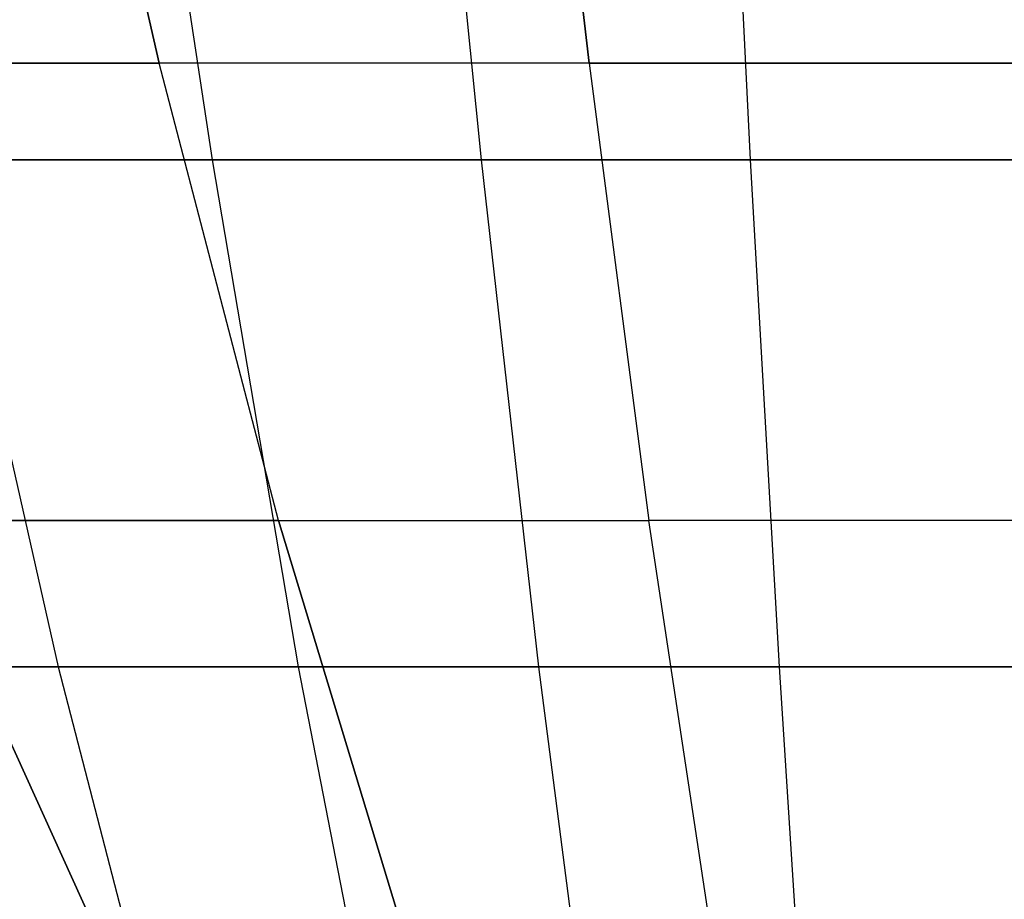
# Model space of a CAD drawing. Extents: x -125 to 125, y -143 to 0.
# Tile 61 of 241: x -1.73 to -0.03, y -139.94 to -138.42. Entities that reach past the tile are written whole.
import ezdxf

# ---------------------------------------------------------------- set-up
doc = ezdxf.new("R2010")
doc.units = 0
doc.header["$LTSCALE"] = 25.4
doc.layers.get('0').update_dxf_attribs({"linetype": 'CONTINUOUS'})

# ---------------------------------------------------------------- blocks, each defined once
blk = doc.blocks.new('NL2500026672_STL')
at = {"color": 0}
for p, q in [((-1.6907, -137.6057, 19.3252), (-1.4876, -138.4955, 17.0035)), ((-1.4876, -138.4955, -17.0035), (-1.6907, -137.6057, -19.3252)), ((-1.4876, -138.4955, -17.0035), (-1.6907, -137.6057, -19.3252)), ((-1.6907, -137.6057, 19.3252), (-1.4876, -138.4955, 17.0035)), ((-0.8462, -137.6057, 19.3805), (-0.7445, -138.4955, 17.0522)), ((-0.7445, -138.4955, -17.0522), (-0.8462, -137.6057, -19.3805)), ((-0.7445, -138.4955, -17.0522), (-0.8462, -137.6057, -19.3805)), ((-0.8462, -137.6057, 19.3805), (-0.7445, -138.4955, 17.0522)), ((-1.5427, -137.6886, 24.3573), (-1.3963, -138.6626, 22.0451)), ((-1.5427, -137.6886, 24.3573), (-1.3963, -138.6626, 22.0451)), ((-1.0289, -137.6886, -24.3845), (-0.9312, -138.6626, -22.0696)), ((-1.0289, -137.6886, -24.3845), (-0.9312, -138.6626, -22.0696)), ((-0.5146, -137.6886, 24.4007), (-0.4657, -138.6626, 22.0844)), ((-0.5146, -137.6886, 24.4007), (-0.4657, -138.6626, 22.0844)), ((-2.2279, -138.4955, 16.9224), (-1.4876, -138.4955, 17.0035)), ((-2.2279, -138.4955, 16.9224), (-1.4876, -138.4955, 17.0035)), ((-1.4876, -138.4955, -17.0035), (-2.2279, -138.4955, -16.9224)), ((-1.4876, -138.4955, -17.0035), (-2.2279, -138.4955, -16.9224)), ((-1.2814, -139.2859, 14.6464), (-1.4876, -138.4955, 17.0035)), ((-0.7445, -138.4955, 17.0522), (-1.4876, -138.4955, 17.0035)), ((-1.2814, -139.2859, 14.6464), (-1.4876, -138.4955, 17.0035)), ((-1.2814, -139.2859, -14.6464), (-1.4876, -138.4955, -17.0035)), ((-0.7445, -138.4955, -17.0522), (-1.4876, -138.4955, -17.0035)), ((-0.7445, -138.4955, -17.0522), (-1.4876, -138.4955, -17.0035)), ((-1.2814, -139.2859, -14.6464), (-1.4876, -138.4955, -17.0035)), ((-0.7445, -138.4955, 17.0522), (-1.4876, -138.4955, 17.0035)), ((0, -138.4955, 17.0684), (-0.7445, -138.4955, 17.0522)), ((-0.7445, -138.4955, 17.0522), (-0.6413, -139.2859, 14.6884)), ((-0.7445, -138.4955, -17.0522), (0, -138.4955, -17.0684)), ((-0.7445, -138.4955, -17.0522), (-0.6413, -139.2859, -14.6884)), ((-0.7445, -138.4955, -17.0522), (0, -138.4955, -17.0684)), ((-0.7445, -138.4955, -17.0522), (-0.6413, -139.2859, -14.6884)), ((-0.7445, -138.4955, 17.0522), (-0.6413, -139.2859, 14.6884)), ((0, -138.4955, 17.0684), (-0.7445, -138.4955, 17.0522)), ((-2.3244, -138.6626, 21.9666), (-1.3963, -138.6626, 22.0451)), ((-2.3244, -138.6626, 21.9666), (-1.3963, -138.6626, 22.0451)), ((-0.9312, -138.6626, -22.0696), (-1.8608, -138.6626, -22.0107)), ((-1.8608, -138.6626, -22.0107), (-1.6623, -139.5387, -19.6635)), ((-0.9312, -138.6626, -22.0696), (-1.8608, -138.6626, -22.0107)), ((-1.8608, -138.6626, -22.0107), (-1.6623, -139.5387, -19.6635)), ((-1.3963, -138.6626, 22.0451), (-0.4657, -138.6626, 22.0844)), ((-1.3963, -138.6626, 22.0451), (-0.4657, -138.6626, 22.0844)), ((-1.3963, -138.6626, 22.0451), (-1.2474, -139.5387, 19.6941)), ((-1.3963, -138.6626, 22.0451), (-1.2474, -139.5387, 19.6941)), ((-0.9312, -138.6626, -22.0696), (-0.8319, -139.5387, -19.7161)), ((0, -138.6626, -22.0893), (-0.9312, -138.6626, -22.0696)), ((0, -138.6626, -22.0893), (-0.9312, -138.6626, -22.0696)), ((-0.9312, -138.6626, -22.0696), (-0.8319, -139.5387, -19.7161)), ((-0.4657, -138.6626, 22.0844), (0.4657, -138.6626, 22.0844)), ((-0.4657, -138.6626, 22.0844), (0.4657, -138.6626, 22.0844)), ((-0.4657, -138.6626, 22.0844), (-0.416, -139.5387, 19.7292)), ((-0.4657, -138.6626, 22.0844), (-0.416, -139.5387, 19.7292)), ((-1.919, -139.2859, 14.5766), (-1.2814, -139.2859, 14.6464)), ((-1.919, -139.2859, 14.5766), (-1.6061, -139.9757, 12.1997)), ((-1.919, -139.2859, 14.5766), (-1.6061, -139.9757, 12.1997)), ((-1.919, -139.2859, 14.5766), (-1.2814, -139.2859, 14.6464)), ((-1.6061, -139.9757, -12.1997), (-1.919, -139.2859, -14.5766)), ((-1.2814, -139.2859, -14.6464), (-1.919, -139.2859, -14.5766)), ((-1.2814, -139.2859, -14.6464), (-1.919, -139.2859, -14.5766)), ((-1.6061, -139.9757, -12.1997), (-1.919, -139.2859, -14.5766)), ((-1.0724, -139.9757, 12.2581), (-1.2814, -139.2859, 14.6464)), ((-1.2814, -139.2859, 14.6464), (-0.6413, -139.2859, 14.6884)), ((-1.2814, -139.2859, 14.6464), (-0.6413, -139.2859, 14.6884)), ((-1.0724, -139.9757, 12.2581), (-1.2814, -139.2859, 14.6464)), ((-1.2814, -139.2859, -14.6464), (-0.6413, -139.2859, -14.6884)), ((-1.2814, -139.2859, -14.6464), (-1.0724, -139.9757, -12.2581)), ((-1.2814, -139.2859, -14.6464), (-0.6413, -139.2859, -14.6884)), ((-1.2814, -139.2859, -14.6464), (-1.0724, -139.9757, -12.2581)), ((-0.5367, -139.9757, 12.2932), (-0.6413, -139.2859, 14.6884)), ((0, -139.2859, 14.7023), (-0.6413, -139.2859, 14.6884)), ((-0.5367, -139.9757, 12.2932), (-0.6413, -139.2859, 14.6884)), ((0, -139.2859, -14.7023), (-0.6413, -139.2859, -14.6884)), ((-0.5367, -139.9757, -12.2932), (-0.6413, -139.2859, -14.6884)), ((-0.5367, -139.9757, -12.2932), (-0.6413, -139.2859, -14.6884)), ((0, -139.2859, -14.7023), (-0.6413, -139.2859, -14.6884)), ((0, -139.2859, 14.7023), (-0.6413, -139.2859, 14.6884)), ((-1.6623, -139.5387, -19.6635), (-2.4898, -139.5387, -19.5759)), ((-1.6623, -139.5387, -19.6635), (-2.4898, -139.5387, -19.5759)), ((-2.0765, -139.5387, 19.6241), (-1.2474, -139.5387, 19.6941)), ((-2.0765, -139.5387, 19.6241), (-1.2474, -139.5387, 19.6941)), ((-0.8319, -139.5387, -19.7161), (-1.6623, -139.5387, -19.6635)), ((-1.6623, -139.5387, -19.6635), (-1.461, -140.3154, -17.2817)), ((-0.8319, -139.5387, -19.7161), (-1.6623, -139.5387, -19.6635)), ((-1.6623, -139.5387, -19.6635), (-1.461, -140.3154, -17.2817)), ((-1.2474, -139.5387, 19.6941), (-0.416, -139.5387, 19.7292)), ((-1.2474, -139.5387, 19.6941), (-0.416, -139.5387, 19.7292)), ((-1.2474, -139.5387, 19.6941), (-1.0963, -140.3154, 17.3087)), ((-1.2474, -139.5387, 19.6941), (-1.0963, -140.3154, 17.3087)), ((-0.8319, -139.5387, -19.7161), (-0.7311, -140.3154, -17.3279)), ((0, -139.5387, -19.7336), (-0.8319, -139.5387, -19.7161)), ((0, -139.5387, -19.7336), (-0.8319, -139.5387, -19.7161)), ((-0.8319, -139.5387, -19.7161), (-0.7311, -140.3154, -17.3279)), ((-0.416, -139.5387, 19.7292), (0.416, -139.5387, 19.7292)), ((-0.416, -139.5387, 19.7292), (0.416, -139.5387, 19.7292)), ((-0.416, -139.5387, 19.7292), (-0.3656, -140.3154, 17.3395)), ((-0.416, -139.5387, 19.7292), (-0.3656, -140.3154, 17.3395))]:
    blk.add_line(p, q, dxfattribs=at)

msp = doc.modelspace()

# ---------------------------------------------------------------- block references
at = {"color": 253}
msp.add_blockref('NL2500026672_STL', (0, 0), dxfattribs=at)

doc.saveas('drawing.dxf')
